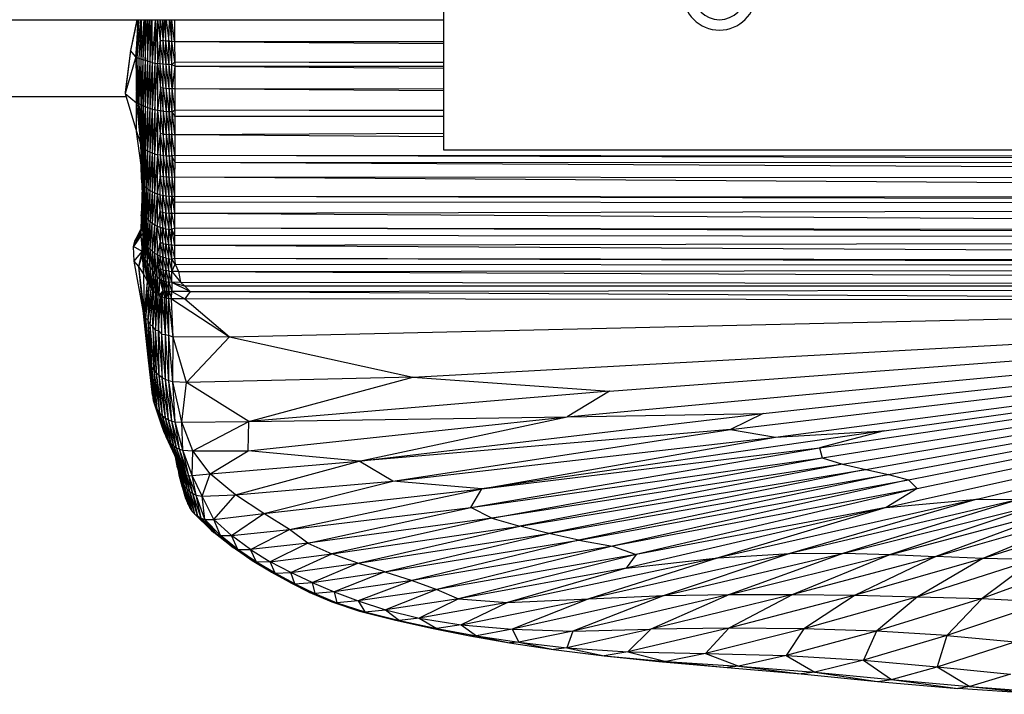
# Paper-space layout '_Frontal' of a CAD drawing. Header units: millimetres. Extents: x -50 to 1200, y -70 to 65.
# Tile 10 of 23: x 407 to 502, y -67 to -3. Entities that reach past the tile are written whole.
import ezdxf

# ---------------------------------------------------------------- set-up
doc = ezdxf.new("R2010")
doc.units = ezdxf.units.MM

psp = doc.layouts.new('_Frontal')

# ---------------------------------------------------------------- linework, layer by layer
at = {"color": 7, "linetype": 'Continuous', "lineweight": 25}
for p, q in [((447.848, 14.864), (447.848, -15.136)), ((418.469, -2.636), (417.803, -5.611)), ((418.414, -2.636), (417.803, -5.611)), ((418.312, -6.216), (418.612, -2.636)), ((418.528, -2.636), (418.312, -6.216)), ((418.457, -6.29), (418.817, -2.636)), ((418.457, -6.29), (418.624, -2.636)), ((418.829, -2.636), (418.624, -6.363)), ((419.097, -2.636), (418.81, -6.434)), ((418.842, -2.636), (418.81, -6.434)), ((419.208, -2.636), (419.009, -6.504)), ((419.109, -2.636), (419.009, -6.504)), ((419.22, -6.571), (419.422, -2.636)), ((419.22, -2.636), (419.22, -6.571)), ((419.434, -2.636), (419.44, -6.635)), ((419.44, -6.635), (419.631, -2.636)), ((419.642, -2.636), (419.669, -6.695)), ((419.787, -2.636), (419.669, -6.695)), ((419.798, -2.636), (419.903, -6.749)), ((419.877, -2.636), (419.903, -6.749)), ((420.179, -2.636), (419.903, -6.749)), ((420.19, -2.636), (420.147, -6.798)), ((420.376, -2.636), (420.147, -6.798)), ((420.387, -2.636), (420.404, -6.842)), ((420.409, -2.636), (420.663, -4.657)), ((420.634, -2.636), (420.663, -4.657)), ((420.656, -2.636), (420.939, -4.677)), ((420.939, -4.677), (420.928, -2.636)), ((420.939, -4.677), (421.094, -2.636)), ((421.219, -4.693), (421.116, -2.636)), ((421.219, -4.693), (421.207, -2.636)), ((421.228, -2.636), (421.499, -4.706)), ((421.499, -4.706), (421.559, -2.636)), ((421.775, -4.715), (421.579, -2.636)), ((421.775, -4.715), (421.763, -2.636)), ((422.045, -4.722), (421.782, -2.636)), ((422.032, -2.636), (422.045, -4.722)), ((444.193, -2.636), (447.848, -2.662)), ((420.663, -4.657), (420.404, -6.842)), ((420.952, -6.911), (420.663, -4.657)), ((420.939, -4.677), (420.663, -4.657)), ((420.674, -6.879), (420.663, -4.657)), ((421.219, -4.693), (420.939, -4.677)), ((421.234, -6.936), (420.939, -4.677)), ((420.952, -6.911), (420.939, -4.677)), ((421.515, -6.955), (421.219, -4.693)), ((421.499, -4.706), (421.219, -4.693)), ((421.234, -6.936), (421.219, -4.693)), ((421.499, -4.706), (421.775, -4.715)), ((421.499, -4.706), (421.792, -6.969)), ((421.515, -6.955), (421.499, -4.706)), ((421.775, -4.715), (422.045, -4.722)), ((422.059, -6.687), (421.775, -4.715)), ((421.792, -6.969), (421.775, -4.715)), ((422.045, -4.722), (447.848, -4.922)), ((422.045, -4.722), (447.848, -4.722)), ((422.045, -4.722), (422.059, -6.687)), ((417.803, -5.611), (417.293, -9.741)), ((417.803, -5.611), (417.31, -9.588)), ((418.312, -6.216), (417.803, -5.611)), ((418.312, -6.216), (417.293, -9.741)), ((418.457, -6.29), (418.312, -6.216)), ((418.312, -6.216), (418.394, -10.608)), ((418.394, -10.608), (418.457, -6.29)), ((418.624, -6.363), (418.457, -6.29)), ((418.543, -10.679), (418.457, -6.29)), ((418.624, -6.363), (418.543, -10.679)), ((418.81, -6.434), (418.624, -6.363)), ((418.624, -6.363), (418.701, -10.749)), ((418.81, -6.434), (418.701, -10.749)), ((419.009, -6.504), (418.81, -6.434)), ((418.81, -6.434), (418.867, -10.823)), ((419.009, -6.504), (418.867, -10.823)), ((419.22, -6.571), (419.009, -6.504)), ((419.009, -6.504), (419.044, -10.899)), ((419.22, -6.571), (419.044, -10.899)), ((419.44, -6.635), (419.22, -6.571)), ((419.22, -6.571), (419.232, -10.977)), ((419.44, -6.635), (419.232, -10.977)), ((419.44, -6.635), (419.436, -11.058)), ((419.669, -6.695), (419.436, -11.058)), ((419.669, -6.695), (419.44, -6.635)), ((419.669, -6.695), (419.657, -11.14)), ((419.903, -6.749), (419.657, -11.14)), ((419.903, -6.749), (419.669, -6.695)), ((419.903, -6.749), (419.892, -11.219)), ((420.147, -6.798), (419.892, -11.219)), ((419.903, -6.749), (420.147, -6.798)), ((420.147, -6.798), (420.142, -11.292)), ((420.142, -11.292), (420.404, -6.842)), ((420.147, -6.798), (420.404, -6.842)), ((420.674, -6.879), (420.404, -6.842)), ((420.404, -6.842), (420.68, -9.15)), ((420.404, -6.842), (420.405, -11.354)), ((420.952, -6.911), (420.674, -6.879)), ((420.96, -9.188), (420.674, -6.879)), ((420.68, -9.15), (420.674, -6.879)), ((421.234, -6.936), (420.952, -6.911)), ((421.243, -9.216), (420.952, -6.911)), ((420.96, -9.188), (420.952, -6.911)), ((421.515, -6.955), (421.234, -6.936)), ((421.524, -9.237), (421.234, -6.936)), ((421.243, -9.216), (421.234, -6.936)), ((421.792, -6.969), (421.515, -6.955)), ((421.802, -9.249), (421.515, -6.955)), ((421.524, -9.237), (421.515, -6.955)), ((421.792, -6.969), (422.059, -6.687)), ((422.062, -7.097), (421.792, -6.969)), ((421.802, -9.249), (421.792, -6.969)), ((422.062, -7.097), (421.802, -9.249)), ((422.059, -6.687), (447.848, -6.736)), ((422.059, -6.687), (447.848, -6.726)), ((422.059, -6.687), (422.062, -7.097)), ((422.062, -7.097), (447.848, -7.292)), ((422.062, -7.097), (447.848, -7.113)), ((422.062, -7.097), (422.071, -9.253)), ((420.68, -9.15), (420.405, -11.354)), ((420.68, -9.15), (420.679, -11.405)), ((420.68, -9.15), (420.96, -9.188)), ((420.68, -9.15), (420.959, -11.444)), ((420.959, -11.444), (420.96, -9.188)), ((420.96, -9.188), (421.243, -9.216)), ((420.96, -9.188), (421.243, -11.472)), ((421.243, -9.216), (421.524, -9.237)), ((421.525, -11.489), (421.243, -9.216)), ((421.243, -9.216), (421.243, -11.472)), ((421.524, -9.237), (421.802, -9.249)), ((421.802, -11.496), (421.524, -9.237)), ((421.524, -9.237), (421.525, -11.489)), ((421.802, -9.249), (422.071, -9.253)), ((421.802, -11.496), (421.802, -9.249)), ((422.071, -11.31), (421.802, -9.249)), ((422.071, -9.253), (447.848, -9.271)), ((422.071, -9.253), (447.848, -9.452)), ((422.071, -9.253), (422.071, -11.31)), ((395.311, -10), (417.371, -10)), ((417.31, -9.588), (417.293, -9.741)), ((417.293, -9.741), (418.394, -10.608)), ((417.293, -9.741), (418.394, -13.388)), ((418.394, -10.608), (418.543, -10.679)), ((418.394, -10.608), (418.762, -14.515)), ((418.394, -13.388), (418.394, -10.608)), ((418.543, -10.679), (418.701, -10.749)), ((418.543, -10.679), (418.811, -14.646)), ((418.543, -10.679), (418.762, -14.515)), ((418.701, -10.749), (418.867, -10.823)), ((418.701, -10.749), (418.885, -14.775)), ((418.701, -10.749), (418.811, -14.646)), ((418.867, -10.823), (419.044, -10.899)), ((418.867, -10.823), (418.986, -14.901)), ((418.867, -10.823), (418.885, -14.775)), ((419.044, -10.899), (418.986, -14.901)), ((419.044, -10.899), (419.232, -10.977)), ((419.044, -10.899), (419.114, -15.022)), ((419.232, -10.977), (419.114, -15.022)), ((419.232, -10.977), (419.436, -11.058)), ((419.232, -10.977), (419.27, -15.138)), ((419.436, -11.058), (419.27, -15.138)), ((419.436, -11.058), (419.657, -11.14)), ((419.436, -11.058), (419.451, -15.248)), ((419.657, -11.14), (419.451, -15.248)), ((419.657, -11.14), (419.892, -11.219)), ((419.657, -11.14), (419.657, -15.353)), ((419.892, -11.219), (419.657, -15.353)), ((419.892, -11.219), (419.884, -15.452)), ((420.142, -11.292), (419.884, -15.452)), ((419.892, -11.219), (420.142, -11.292)), ((420.142, -11.292), (420.13, -15.537)), ((420.405, -11.354), (420.142, -11.292)), ((421.802, -11.496), (422.071, -11.31)), ((422.071, -11.31), (422.07, -11.897)), ((422.071, -11.31), (447.848, -11.34)), ((422.071, -11.31), (447.848, -11.372)), ((420.405, -11.354), (420.13, -15.537)), ((420.405, -11.354), (420.392, -15.609)), ((420.679, -11.405), (420.405, -11.354)), ((420.405, -11.354), (420.672, -13.582)), ((420.679, -11.405), (420.672, -13.582)), ((420.959, -11.444), (420.679, -11.405)), ((420.953, -13.621), (420.679, -11.405)), ((420.959, -11.444), (420.953, -13.621)), ((421.243, -11.472), (420.959, -11.444)), ((420.959, -11.444), (421.237, -13.646)), ((421.243, -11.472), (421.237, -13.646)), ((421.525, -11.489), (421.243, -11.472)), ((421.243, -11.472), (421.519, -13.66)), ((421.519, -13.66), (421.525, -11.489)), ((421.802, -11.496), (421.525, -11.489)), ((421.525, -11.489), (421.796, -13.662)), ((421.796, -13.662), (421.802, -11.496)), ((422.07, -11.897), (421.802, -11.496)), ((422.065, -13.655), (421.802, -11.496)), ((422.07, -11.897), (422.065, -13.655)), ((422.07, -11.897), (447.848, -11.912)), ((418.394, -13.388), (418.762, -14.515)), ((418.827, -16.602), (418.394, -13.388)), ((420.672, -13.582), (420.392, -15.609)), ((420.672, -13.582), (420.665, -15.665)), ((420.953, -13.621), (420.672, -13.582)), ((420.672, -13.582), (420.946, -15.707)), ((420.953, -13.621), (420.946, -15.707)), ((420.953, -13.621), (421.237, -13.646)), ((421.23, -15.735), (420.953, -13.621)), ((421.237, -13.646), (421.23, -15.735)), ((421.237, -13.646), (421.519, -13.66)), ((421.237, -13.646), (421.513, -15.749)), ((421.513, -15.749), (421.519, -13.66)), ((421.519, -13.66), (421.796, -13.662)), ((421.519, -13.66), (421.791, -15.752)), ((421.791, -15.752), (421.796, -13.662)), ((421.796, -13.662), (422.065, -13.655)), ((422.061, -15.659), (421.796, -13.662)), ((422.065, -13.655), (422.061, -15.659)), ((422.065, -13.655), (447.848, -13.525)), ((422.065, -13.655), (447.848, -13.841)), ((418.811, -14.646), (418.762, -14.515)), ((418.762, -14.515), (418.883, -17.992)), ((418.762, -14.515), (418.827, -16.602)), ((418.885, -14.775), (418.811, -14.646)), ((418.811, -14.646), (418.911, -18.152)), ((418.811, -14.646), (418.883, -17.992)), ((418.986, -14.901), (418.885, -14.775)), ((418.885, -14.775), (418.966, -18.308)), ((418.885, -14.775), (418.911, -18.152)), ((418.986, -14.901), (418.966, -18.308)), ((419.114, -15.022), (418.986, -14.901)), ((418.986, -14.901), (419.05, -18.463)), ((419.114, -15.022), (419.05, -18.463)), ((419.27, -15.138), (419.114, -15.022)), ((419.114, -15.022), (419.163, -18.614)), ((419.27, -15.138), (419.163, -18.614)), ((419.451, -15.248), (419.27, -15.138)), ((419.27, -15.138), (419.304, -18.759)), ((419.451, -15.248), (419.304, -18.759)), ((419.657, -15.353), (419.451, -15.248)), ((419.451, -15.248), (419.474, -18.898)), ((419.657, -15.353), (419.474, -18.898)), ((419.884, -15.452), (419.657, -15.353)), ((419.657, -15.353), (419.67, -19.031)), ((419.884, -15.452), (419.67, -19.031)), ((420.13, -15.537), (419.884, -15.452)), ((419.884, -15.452), (419.89, -19.155)), ((420.13, -15.537), (419.89, -19.155)), ((420.13, -15.537), (420.129, -19.269)), ((420.392, -15.609), (420.129, -19.269)), ((420.13, -15.537), (420.392, -15.609)), ((420.392, -15.609), (420.385, -19.367)), ((420.665, -15.665), (420.392, -15.609)), ((420.392, -15.609), (420.66, -17.641)), ((420.665, -15.665), (420.66, -17.641)), ((420.946, -15.707), (420.665, -15.665)), ((420.665, -15.665), (420.94, -17.692)), ((420.946, -15.707), (420.94, -17.692)), ((421.23, -15.735), (420.946, -15.707)), ((420.946, -15.707), (421.223, -17.727)), ((421.23, -15.735), (421.223, -17.727)), ((421.513, -15.749), (421.23, -15.735)), ((421.23, -15.735), (421.506, -17.746)), ((421.513, -15.749), (421.506, -17.746)), ((421.791, -15.752), (421.513, -15.749)), ((421.513, -15.749), (421.784, -17.751)), ((421.791, -15.752), (421.784, -17.751)), ((422.061, -15.659), (421.791, -15.752)), ((421.791, -15.752), (422.059, -16.322)), ((421.791, -15.752), (422.054, -17.742)), ((422.061, -15.659), (422.059, -16.322)), ((422.061, -15.659), (736.226, -15.922)), ((422.061, -15.659), (736.224, -16.506)), ((447.848, -15.136), (707.848, -15.136)), ((418.883, -17.992), (418.827, -16.602)), ((418.827, -16.602), (418.925, -19.197)), ((422.059, -16.322), (422.054, -17.742)), ((422.059, -16.322), (736.224, -16.506)), ((422.059, -16.322), (736.233, -17.948)), ((420.66, -17.641), (420.385, -19.367)), ((420.654, -19.446), (420.66, -17.641)), ((420.66, -17.641), (420.94, -17.692)), ((420.66, -17.641), (420.932, -19.507)), ((420.94, -17.692), (420.932, -19.507)), ((420.94, -17.692), (421.223, -17.727)), ((420.94, -17.692), (421.214, -19.549)), ((421.223, -17.727), (421.214, -19.549)), ((421.223, -17.727), (421.506, -17.746)), ((421.223, -17.727), (421.496, -19.573)), ((421.506, -17.746), (421.496, -19.573)), ((421.506, -17.746), (421.784, -17.751)), ((421.506, -17.746), (421.774, -19.581)), ((421.784, -17.751), (421.774, -19.581)), ((421.784, -17.751), (422.054, -17.742)), ((421.784, -17.751), (422.044, -19.573)), ((422.054, -17.742), (422.044, -19.573)), ((422.054, -17.742), (736.233, -17.948)), ((422.054, -17.742), (736.266, -19.849)), ((418.883, -17.992), (418.911, -18.152)), ((418.883, -17.992), (419.01, -20.668)), ((418.883, -17.992), (418.925, -19.197)), ((418.911, -18.152), (418.966, -18.308)), ((418.911, -18.152), (419.028, -20.862)), ((418.911, -18.152), (419.01, -20.668)), ((418.966, -18.308), (419.05, -18.463)), ((418.966, -18.308), (419.069, -21.061)), ((418.966, -18.308), (419.028, -20.862)), ((419.05, -18.463), (419.163, -18.614)), ((419.05, -18.463), (419.137, -21.262)), ((419.05, -18.463), (419.069, -21.061)), ((419.163, -18.614), (419.137, -21.262)), ((419.163, -18.614), (419.304, -18.759)), ((419.163, -18.614), (419.234, -21.462)), ((419.304, -18.759), (419.234, -21.462)), ((419.304, -18.759), (419.474, -18.898)), ((419.304, -18.759), (419.36, -21.658)), ((419.474, -18.898), (419.36, -21.658)), ((419.474, -18.898), (419.67, -19.031)), ((419.474, -18.898), (419.516, -21.846)), ((418.924, -19.175), (418.842, -21.387)), ((418.925, -19.197), (418.842, -21.387)), ((418.925, -19.197), (418.858, -21.6)), ((419.01, -20.668), (418.925, -19.197)), ((419.67, -19.031), (419.516, -21.846)), ((419.67, -19.031), (419.89, -19.155)), ((419.67, -19.031), (419.7, -22.023)), ((419.89, -19.155), (419.7, -22.023)), ((419.89, -19.155), (420.129, -19.269)), ((419.89, -19.155), (419.909, -22.187)), ((420.129, -19.269), (419.909, -22.187)), ((420.129, -19.269), (420.385, -19.367)), ((420.129, -19.269), (420.14, -22.333)), ((420.385, -19.367), (420.14, -22.333)), ((420.654, -19.446), (420.385, -19.367)), ((420.385, -19.367), (420.653, -21.054)), ((420.385, -19.367), (420.39, -22.461)), ((420.653, -21.054), (420.654, -19.446)), ((420.654, -19.446), (420.932, -19.507)), ((420.928, -21.126), (420.654, -19.446)), ((420.928, -21.126), (420.932, -19.507)), ((420.932, -19.507), (421.214, -19.549)), ((420.932, -19.507), (421.208, -21.18)), ((421.214, -19.549), (421.208, -21.18)), ((421.214, -19.549), (421.496, -19.573)), ((421.214, -19.549), (421.489, -21.214)), ((421.496, -19.573), (421.489, -21.214)), ((421.496, -19.573), (421.774, -19.581)), ((421.496, -19.573), (421.766, -21.23)), ((421.766, -21.23), (421.774, -19.581)), ((421.774, -19.581), (422.044, -19.573)), ((421.774, -19.581), (422.04, -20.124)), ((421.774, -19.581), (422.036, -21.23)), ((422.044, -19.573), (422.04, -20.124)), ((422.044, -19.573), (736.266, -19.849)), ((422.044, -19.573), (736.278, -20.428)), ((419.01, -20.668), (418.858, -21.6)), ((419.01, -20.668), (419.028, -20.862)), ((419.01, -20.668), (419.032, -23.152)), ((422.04, -20.124), (422.036, -21.23)), ((422.036, -21.23), (736.278, -20.428)), ((422.04, -20.124), (736.278, -20.428)), ((418.858, -21.6), (418.814, -23.384)), ((418.842, -21.387), (418.817, -23.124)), ((418.858, -21.6), (418.817, -23.124)), ((418.858, -21.6), (418.842, -21.387)), ((419.032, -23.152), (418.858, -21.6)), ((419.028, -20.862), (419.069, -21.061)), ((419.045, -23.379), (419.028, -20.862)), ((419.032, -23.152), (419.028, -20.862)), ((419.045, -23.379), (419.069, -21.061)), ((419.069, -21.061), (419.137, -21.262)), ((419.083, -23.607), (419.069, -21.061)), ((419.083, -23.607), (419.137, -21.262)), ((419.137, -21.262), (419.234, -21.462)), ((419.15, -23.838), (419.137, -21.262)), ((419.15, -23.838), (419.234, -21.462)), ((419.234, -21.462), (419.36, -21.658)), ((419.245, -24.069), (419.234, -21.462)), ((419.245, -24.069), (419.36, -21.658)), ((419.36, -21.658), (419.516, -21.846)), ((419.37, -24.295), (419.36, -21.658)), ((420.39, -22.461), (420.653, -21.054)), ((420.653, -21.054), (420.928, -21.126)), ((420.653, -21.054), (420.929, -22.655)), ((420.655, -22.569), (420.653, -21.054)), ((420.928, -21.126), (421.208, -21.18)), ((421.208, -22.72), (420.928, -21.126)), ((420.929, -22.655), (420.928, -21.126)), ((421.208, -21.18), (421.489, -21.214)), ((421.208, -21.18), (421.488, -22.765)), ((421.208, -22.72), (421.208, -21.18)), ((421.489, -21.214), (421.488, -22.765)), ((421.489, -21.214), (421.766, -21.23)), ((421.489, -21.214), (421.765, -22.79)), ((421.765, -22.79), (421.766, -21.23)), ((421.766, -21.23), (422.036, -21.23)), ((421.766, -21.23), (422.034, -22.622)), ((422.036, -21.23), (422.034, -22.622)), ((422.036, -21.23), (736.33, -23.182)), ((419.37, -24.295), (419.516, -21.846)), ((419.516, -21.846), (419.7, -22.023)), ((419.524, -24.513), (419.516, -21.846)), ((419.524, -24.513), (419.7, -22.023)), ((419.7, -22.023), (419.909, -22.187)), ((419.706, -24.719), (419.7, -22.023)), ((419.706, -24.719), (419.909, -22.187)), ((419.909, -22.187), (420.14, -22.333)), ((419.914, -24.91), (419.909, -22.187)), ((419.914, -24.91), (420.14, -22.333)), ((420.14, -22.333), (420.39, -22.461)), ((420.145, -25.081), (420.14, -22.333)), ((420.145, -25.081), (420.39, -22.461)), ((420.39, -22.461), (420.655, -22.569)), ((420.39, -22.461), (420.657, -24.022)), ((420.395, -25.232), (420.39, -22.461)), ((420.655, -22.569), (420.929, -22.655)), ((420.655, -22.569), (420.931, -24.119)), ((420.655, -22.569), (420.657, -24.022)), ((420.929, -22.655), (421.208, -22.72)), ((420.929, -22.655), (421.21, -24.193)), ((420.931, -24.119), (420.929, -22.655)), ((421.765, -22.79), (422.034, -22.622)), ((422.034, -22.622), (736.33, -23.182)), ((422.034, -22.622), (736.335, -23.678)), ((422.034, -22.622), (422.035, -23.347)), ((418.817, -23.124), (418.1, -24.426)), ((418.814, -23.384), (418.1, -24.426)), ((418.246, -23.915), (418.822, -22.789)), ((418.246, -23.915), (418.821, -22.913)), ((418.817, -23.124), (418.246, -23.915)), ((418.246, -23.915), (418.549, -23.318)), ((418.549, -23.318), (418.823, -22.757)), ((418.549, -23.318), (418.822, -22.787)), ((418.817, -23.124), (418.814, -23.384)), ((419.032, -23.152), (418.814, -23.384)), ((418.814, -23.384), (418.927, -24.902)), ((419.032, -23.152), (418.927, -24.902)), ((418.927, -24.902), (419.045, -23.379)), ((418.938, -25.05), (419.045, -23.379)), ((418.938, -25.05), (419.083, -23.607)), ((418.98, -25.219), (419.083, -23.607)), ((419.045, -23.379), (419.032, -23.152)), ((419.083, -23.607), (419.045, -23.379)), ((419.15, -23.838), (419.083, -23.607)), ((421.208, -22.72), (421.488, -22.765)), ((421.489, -24.244), (421.208, -22.72)), ((421.21, -24.193), (421.208, -22.72)), ((421.488, -22.765), (421.765, -22.79)), ((421.488, -22.765), (421.766, -24.274)), ((421.489, -24.244), (421.488, -22.765)), ((421.765, -22.79), (422.035, -23.347)), ((421.765, -22.79), (422.036, -24.283)), ((421.766, -24.274), (421.765, -22.79)), ((422.035, -23.347), (736.335, -23.678)), ((422.035, -23.347), (422.036, -24.283)), ((418.1, -24.426), (418.246, -23.915)), ((418.927, -24.902), (418.1, -24.426)), ((418.179, -25.827), (418.1, -24.426)), ((418.98, -25.219), (419.15, -23.838)), ((419.072, -25.426), (419.15, -23.838)), ((419.072, -25.426), (419.245, -24.069)), ((419.245, -24.069), (419.15, -23.838)), ((419.23, -25.692), (419.245, -24.069)), ((419.23, -25.692), (419.37, -24.295)), ((419.37, -24.295), (419.245, -24.069)), ((419.524, -24.513), (419.37, -24.295)), ((419.449, -26.029), (419.37, -24.295)), ((419.449, -26.029), (419.524, -24.513)), ((419.706, -24.719), (419.524, -24.513)), ((419.702, -26.415), (419.524, -24.513)), ((420.395, -25.232), (420.657, -24.022)), ((420.931, -24.119), (420.657, -24.022)), ((420.657, -24.022), (420.933, -25.462)), ((420.659, -25.359), (420.657, -24.022)), ((420.931, -24.119), (421.21, -24.193)), ((420.931, -24.119), (421.211, -25.54)), ((420.931, -24.119), (420.933, -25.462)), ((421.21, -24.193), (421.489, -24.244)), ((421.21, -24.193), (421.491, -25.595)), ((421.211, -25.54), (421.21, -24.193)), ((421.489, -24.244), (421.766, -24.274)), ((421.768, -25.626), (421.489, -24.244)), ((421.491, -25.595), (421.489, -24.244)), ((421.766, -24.274), (422.036, -24.283)), ((421.766, -24.274), (422.052, -25.544)), ((421.768, -25.626), (421.766, -24.274)), ((422.036, -24.283), (736.335, -23.678)), ((422.036, -24.283), (736.338, -26.004)), ((422.036, -24.283), (422.052, -25.544)), ((418.179, -25.827), (418.927, -24.902)), ((418.616, -26.34), (418.927, -24.902)), ((418.616, -26.34), (418.938, -25.05)), ((418.616, -26.34), (418.98, -25.219)), ((418.927, -24.902), (418.938, -25.05)), ((418.938, -25.05), (418.98, -25.219)), ((418.98, -25.219), (419.072, -25.426)), ((419.085, -27.07), (418.98, -25.219)), ((419.072, -25.426), (419.23, -25.692)), ((419.614, -28.14), (419.072, -25.426)), ((419.085, -27.07), (419.072, -25.426)), ((419.436, -27.797), (419.072, -25.426)), ((419.702, -26.415), (419.706, -24.719)), ((419.914, -24.91), (419.706, -24.719)), ((419.95, -26.789), (419.706, -24.719)), ((420.145, -25.081), (419.914, -24.91)), ((420.177, -27.103), (419.914, -24.91)), ((419.95, -26.789), (419.914, -24.91)), ((420.395, -25.232), (420.145, -25.081)), ((420.385, -27.34), (420.145, -25.081)), ((420.177, -27.103), (420.145, -25.081)), ((420.385, -27.34), (420.395, -25.232)), ((420.659, -25.359), (420.395, -25.232)), ((420.395, -25.232), (420.661, -26.545)), ((420.584, -27.512), (420.395, -25.232)), ((420.659, -25.359), (420.933, -25.462)), ((420.935, -26.653), (420.659, -25.359)), ((420.661, -26.545), (420.659, -25.359)), ((421.211, -25.54), (420.933, -25.462)), ((420.933, -25.462), (421.214, -26.735)), ((420.935, -26.653), (420.933, -25.462)), ((418.616, -26.34), (418.179, -25.827)), ((419.023, -30.572), (418.179, -25.827)), ((419.085, -27.07), (418.616, -26.34)), ((419.156, -30.879), (418.616, -26.34)), ((419.023, -30.572), (418.616, -26.34)), ((419.23, -25.692), (419.449, -26.029)), ((419.8, -28.455), (419.23, -25.692)), ((419.614, -28.14), (419.23, -25.692)), ((419.449, -26.029), (419.702, -26.415)), ((419.944, -28.681), (419.449, -26.029)), ((419.8, -28.455), (419.449, -26.029)), ((419.702, -26.415), (419.95, -26.789)), ((420.033, -28.789), (419.702, -26.415)), ((419.944, -28.681), (419.702, -26.415)), ((421.211, -25.54), (421.491, -25.595)), ((421.211, -25.54), (421.493, -26.792)), ((421.211, -25.54), (421.214, -26.735)), ((421.491, -25.595), (421.768, -25.626)), ((421.491, -25.595), (421.77, -26.825)), ((421.493, -26.792), (421.491, -25.595)), ((421.768, -25.626), (422.052, -25.544)), ((422.094, -26.104), (421.768, -25.626)), ((421.77, -26.825), (421.768, -25.626)), ((421.77, -26.825), (422.094, -26.104)), ((422.052, -25.544), (736.338, -26.004)), ((422.052, -25.544), (736.337, -26.382)), ((422.052, -25.544), (422.094, -26.104)), ((422.094, -26.104), (736.337, -26.382)), ((422.094, -26.104), (422.428, -26.836)), ((422.428, -26.836), (736.337, -26.382)), ((419.436, -27.797), (419.085, -27.07)), ((419.156, -30.879), (419.085, -27.07)), ((419.95, -26.789), (420.177, -27.103)), ((419.95, -26.789), (420.177, -28.914)), ((420.033, -28.789), (419.95, -26.789)), ((420.177, -27.103), (420.385, -27.34)), ((420.177, -27.103), (420.261, -28.987)), ((420.177, -27.103), (420.177, -28.914)), ((420.177, -27.103), (420.221, -28.956)), ((420.385, -27.34), (420.261, -28.987)), ((420.385, -27.34), (420.355, -29.053)), ((420.385, -27.34), (420.584, -27.512)), ((420.53, -29.117), (420.385, -27.34)), ((420.584, -27.512), (420.661, -26.545)), ((420.661, -26.545), (420.935, -26.653)), ((420.661, -26.545), (421, -27.717)), ((420.785, -27.632), (420.661, -26.545)), ((420.935, -26.653), (421.214, -26.735)), ((421.242, -27.784), (420.935, -26.653)), ((421, -27.717), (420.935, -26.653)), ((421.493, -26.792), (421.214, -26.735)), ((421.214, -26.735), (421.503, -27.834)), ((421.242, -27.784), (421.214, -26.735)), ((421.493, -26.792), (421.77, -26.825)), ((421.774, -27.865), (421.493, -26.792)), ((421.493, -26.792), (421.503, -27.834)), ((422.428, -26.836), (421.77, -26.825)), ((421.77, -26.825), (422.606, -27.842)), ((421.774, -27.865), (421.77, -26.825)), ((422.428, -26.836), (736.334, -28.207)), ((422.428, -26.836), (422.606, -27.842)), ((419.156, -30.879), (419.436, -27.797)), ((419.296, -31.317), (419.436, -27.797)), ((419.296, -31.317), (419.614, -28.14)), ((419.436, -27.797), (419.614, -28.14)), ((419.496, -31.544), (419.614, -28.14)), ((419.614, -28.14), (419.8, -28.455)), ((420.584, -27.512), (420.53, -29.117)), ((420.555, -29.131), (420.584, -27.512)), ((420.584, -27.512), (420.785, -27.632)), ((420.955, -28.669), (420.584, -27.512)), ((420.785, -27.632), (421, -27.717)), ((420.955, -28.669), (420.785, -27.632)), ((420.785, -27.632), (421.122, -28.684)), ((421, -27.717), (421.242, -27.784)), ((421, -27.717), (421.304, -28.697)), ((421.122, -28.684), (421, -27.717)), ((421.242, -27.784), (421.503, -27.834)), ((421.52, -28.715), (421.242, -27.784)), ((421.304, -28.697), (421.242, -27.784)), ((421.774, -27.865), (421.503, -27.834)), ((421.503, -27.834), (421.779, -28.737)), ((421.52, -28.715), (421.503, -27.834)), ((422.606, -27.842), (421.774, -27.865)), ((421.774, -27.865), (423.013, -28.207)), ((423.529, -28.746), (421.774, -27.865)), ((421.774, -27.865), (421.779, -28.737)), ((422.606, -27.842), (736.334, -28.207)), ((422.606, -27.842), (423.013, -28.207)), ((423.013, -28.207), (736.334, -28.207)), ((423.013, -28.207), (423.529, -28.746)), ((423.529, -28.746), (736.334, -28.207)), ((419.496, -31.544), (419.8, -28.455)), ((419.496, -31.544), (419.944, -28.681)), ((419.713, -31.936), (419.944, -28.681)), ((419.713, -31.936), (420.033, -28.789)), ((419.944, -28.681), (419.8, -28.455)), ((420.033, -28.789), (419.944, -28.681)), ((419.958, -32.064), (420.033, -28.789)), ((420.177, -28.914), (419.958, -32.064)), ((420.221, -28.956), (419.958, -32.064)), ((420.261, -28.987), (419.958, -32.064)), ((420.177, -28.914), (420.033, -28.789)), ((420.221, -28.956), (420.177, -28.914)), ((420.261, -28.987), (420.221, -28.956)), ((420.261, -28.987), (420.23, -32.457)), ((420.355, -29.053), (420.23, -32.457)), ((420.355, -29.053), (420.261, -28.987)), ((420.53, -29.117), (420.355, -29.053)), ((420.355, -29.053), (420.505, -32.505)), ((420.53, -29.117), (420.505, -32.505)), ((420.505, -32.505), (420.555, -29.131)), ((420.505, -32.505), (420.737, -29.223)), ((420.555, -29.131), (420.53, -29.117)), ((420.555, -29.131), (420.955, -28.669)), ((420.737, -29.223), (420.555, -29.131)), ((420.737, -29.223), (420.955, -28.669)), ((420.737, -29.223), (420.849, -29.254)), ((420.83, -32.835), (420.737, -29.223)), ((420.83, -32.835), (420.849, -29.254)), ((420.849, -29.254), (420.955, -28.669)), ((420.849, -29.254), (421.122, -28.684)), ((420.849, -29.254), (421.078, -29.312)), ((421.161, -32.879), (420.849, -29.254)), ((420.955, -28.669), (421.122, -28.684)), ((421.122, -28.684), (421.078, -29.312)), ((421.078, -29.312), (421.304, -28.697)), ((421.122, -28.684), (421.304, -28.697)), ((421.228, -29.377), (421.304, -28.697)), ((421.304, -28.697), (421.266, -29.362)), ((421.266, -29.362), (421.52, -28.715)), ((421.304, -28.697), (421.52, -28.715)), ((421.507, -29.439), (421.52, -28.715)), ((421.52, -28.715), (421.779, -28.737)), ((421.52, -28.715), (421.736, -29.462)), ((421.736, -29.462), (421.779, -28.737)), ((423.529, -28.746), (421.779, -28.737)), ((421.779, -28.737), (423.035, -29.464)), ((423.529, -28.746), (423.035, -29.464)), ((423.529, -28.746), (579.17, -29.6)), ((421.078, -29.312), (421.228, -29.377)), ((421.161, -32.879), (421.078, -29.312)), ((421.161, -32.879), (421.228, -29.377)), ((421.266, -29.362), (421.228, -29.377)), ((421.506, -32.973), (421.228, -29.377)), ((421.266, -29.362), (421.507, -29.439)), ((421.506, -32.973), (421.266, -29.362)), ((421.506, -32.973), (421.507, -29.439)), ((421.736, -29.462), (421.507, -29.439)), ((421.905, -33.122), (421.507, -29.439)), ((423.035, -29.464), (421.736, -29.462)), ((421.736, -29.462), (427.327, -33.085)), ((421.905, -33.122), (421.736, -29.462)), ((579.17, -29.6), (423.035, -29.464)), ((423.035, -29.464), (427.327, -33.085)), ((427.327, -33.085), (579.17, -29.6)), ((444.919, -36.986), (579.17, -29.6)), ((459.732, -40.767), (579.17, -29.6)), ((463.784, -38.322), (579.17, -29.6)), ((475.402, -41.993), (579.17, -29.6)), ((478.529, -40.447), (579.17, -29.6)), ((479.737, -42.742), (579.17, -29.6)), ((483.942, -43.772), (579.17, -29.6)), ((484.213, -44.714), (579.17, -29.6)), ((486.165, -45.333), (579.17, -29.6)), ((488.381, -45.84), (579.17, -29.6)), ((490.148, -42.121), (579.17, -29.6)), ((490.362, -49.504), (579.17, -29.6)), ((490.567, -46.317), (579.17, -29.6)), ((492.495, -46.844), (579.17, -29.6)), ((493.334, -47.652), (579.17, -29.6)), ((499.068, -48.675), (579.17, -29.6)), ((418.999, -30.438), (419.075, -31.043)), ((419.023, -30.572), (419.156, -30.879)), ((419.513, -35.059), (419.023, -30.572)), ((419.296, -31.317), (419.156, -30.879)), ((419.513, -35.059), (419.156, -30.879)), ((419.593, -35.41), (419.156, -30.879)), ((419.496, -31.544), (419.296, -31.317)), ((419.71, -35.699), (419.296, -31.317)), ((419.593, -35.41), (419.296, -31.317)), ((419.713, -31.936), (419.496, -31.544)), ((419.71, -35.699), (419.496, -31.544)), ((419.87, -36.006), (419.496, -31.544)), ((419.958, -32.064), (419.713, -31.936)), ((420.073, -36.309), (419.713, -31.936)), ((419.87, -36.006), (419.713, -31.936)), ((420.23, -32.457), (419.958, -32.064)), ((419.958, -32.064), (420.073, -36.309)), ((420.312, -36.585), (419.958, -32.064)), ((420.23, -32.457), (420.505, -32.505)), ((420.58, -36.826), (420.23, -32.457)), ((420.312, -36.585), (420.23, -32.457)), ((420.505, -32.505), (420.83, -32.835)), ((420.505, -32.505), (420.861, -37.024)), ((420.58, -36.826), (420.505, -32.505)), ((420.83, -32.835), (421.161, -32.879)), ((420.861, -37.024), (420.83, -32.835)), ((421.176, -37.195), (420.83, -32.835)), ((421.161, -32.879), (421.506, -32.973)), ((421.51, -37.322), (421.161, -32.879)), ((421.176, -37.195), (421.161, -32.879)), ((421.905, -33.122), (421.506, -32.973)), ((421.873, -37.417), (421.506, -32.973)), ((421.51, -37.322), (421.506, -32.973)), ((421.873, -37.417), (421.905, -33.122)), ((427.327, -33.085), (421.905, -33.122)), ((423.187, -37.472), (421.905, -33.122)), ((427.327, -33.085), (423.187, -37.472)), ((427.327, -33.085), (444.919, -36.986)), ((419.451, -34.49), (419.49, -35.073)), ((419.49, -35.073), (419.513, -35.059)), ((419.49, -35.073), (419.569, -35.56)), ((419.593, -35.41), (419.513, -35.059)), ((419.918, -38.69), (419.513, -35.059)), ((419.71, -35.699), (419.593, -35.41)), ((419.918, -38.69), (419.593, -35.41)), ((420.032, -39.244), (419.593, -35.41)), ((419.87, -36.006), (419.71, -35.699)), ((420.187, -39.689), (419.71, -35.699)), ((420.032, -39.244), (419.71, -35.699)), ((420.073, -36.309), (419.87, -36.006)), ((420.385, -40.081), (419.87, -36.006)), ((420.187, -39.689), (419.87, -36.006)), ((420.312, -36.585), (420.073, -36.309)), ((420.618, -40.418), (420.073, -36.309)), ((420.385, -40.081), (420.073, -36.309)), ((420.58, -36.826), (420.312, -36.585)), ((420.881, -40.695), (420.312, -36.585)), ((420.618, -40.418), (420.312, -36.585)), ((420.861, -37.024), (420.58, -36.826)), ((421.161, -40.91), (420.58, -36.826)), ((420.881, -40.695), (420.58, -36.826)), ((421.176, -37.195), (420.861, -37.024)), ((421.455, -41.07), (420.861, -37.024)), ((421.161, -40.91), (420.861, -37.024)), ((421.51, -37.322), (421.176, -37.195)), ((421.771, -41.187), (421.176, -37.195)), ((421.455, -41.07), (421.176, -37.195)), ((421.873, -37.417), (421.51, -37.322)), ((422.109, -41.266), (421.51, -37.322)), ((421.771, -41.187), (421.51, -37.322)), ((423.187, -37.472), (421.873, -37.417)), ((422.732, -41.298), (421.873, -37.417)), ((422.109, -41.266), (421.873, -37.417)), ((422.732, -41.298), (423.187, -37.472)), ((444.919, -36.986), (423.187, -37.472)), ((429.172, -41.215), (423.187, -37.472)), ((429.172, -41.215), (444.919, -36.986)), ((444.919, -36.986), (463.784, -38.322)), ((419.918, -38.69), (420.032, -39.244)), ((463.784, -38.322), (429.172, -41.215)), ((463.784, -38.322), (459.732, -40.767)), ((420.032, -39.244), (420.187, -39.689)), ((420.875, -41.842), (420.032, -39.244)), ((420.187, -39.689), (420.385, -40.081)), ((421.051, -42.299), (420.187, -39.689)), ((420.875, -41.842), (420.187, -39.689)), ((420.385, -40.081), (420.618, -40.418)), ((421.251, -42.702), (420.385, -40.081)), ((421.051, -42.299), (420.385, -40.081)), ((420.618, -40.418), (420.881, -40.695)), ((421.473, -43.05), (420.618, -40.418)), ((421.251, -42.702), (420.618, -40.418)), ((439.778, -45.037), (478.529, -40.447)), ((459.732, -40.767), (478.529, -40.447)), ((478.529, -40.447), (475.402, -41.993)), ((420.881, -40.695), (421.161, -40.91)), ((421.713, -43.339), (420.881, -40.695)), ((421.473, -43.05), (420.881, -40.695)), ((421.161, -40.91), (421.455, -41.07)), ((421.966, -43.572), (421.161, -40.91)), ((421.713, -43.339), (421.161, -40.91)), ((421.455, -41.07), (421.771, -41.187)), ((422.229, -43.755), (421.455, -41.07)), ((421.966, -43.572), (421.455, -41.07)), ((421.771, -41.187), (422.109, -41.266)), ((422.511, -43.895), (421.771, -41.187)), ((422.229, -43.755), (421.771, -41.187)), ((422.109, -41.266), (422.732, -41.298)), ((422.841, -43.991), (422.109, -41.266)), ((422.511, -43.895), (422.109, -41.266)), ((422.732, -41.298), (429.172, -41.215)), ((423.787, -44.037), (422.732, -41.298)), ((422.841, -43.991), (422.732, -41.298)), ((423.787, -44.037), (429.172, -41.215)), ((429.122, -44.043), (459.732, -40.767)), ((429.122, -44.043), (429.172, -41.215)), ((429.172, -41.215), (459.732, -40.767)), ((439.778, -45.037), (459.732, -40.767)), ((420.875, -41.842), (421.051, -42.299)), ((421.051, -42.299), (421.251, -42.702)), ((475.402, -41.993), (439.778, -45.037)), ((443.008, -46.954), (475.402, -41.993)), ((490.148, -42.121), (451.548, -47.704)), ((475.402, -41.993), (479.737, -42.742)), ((479.737, -42.742), (490.148, -42.121)), ((490.148, -42.121), (483.942, -43.772)), ((421.251, -42.702), (421.473, -43.05)), ((422.289, -44.98), (421.251, -42.702)), ((421.473, -43.05), (421.713, -43.339)), ((422.727, -46.017), (421.473, -43.05)), ((421.713, -43.339), (421.966, -43.572)), ((422.861, -46.217), (421.713, -43.339)), ((422.727, -46.017), (421.713, -43.339)), ((443.008, -46.954), (479.737, -42.742)), ((451.548, -47.704), (479.737, -42.742)), ((421.966, -43.572), (422.229, -43.755)), ((423.02, -46.339), (421.966, -43.572)), ((422.861, -46.217), (421.966, -43.572)), ((422.229, -43.755), (422.511, -43.895)), ((423.205, -46.408), (422.229, -43.755)), ((423.02, -46.339), (422.229, -43.755)), ((422.511, -43.895), (422.841, -43.991)), ((423.422, -46.441), (422.511, -43.895)), ((423.205, -46.408), (422.511, -43.895)), ((422.841, -43.991), (423.787, -44.037)), ((423.748, -46.428), (422.841, -43.991)), ((423.422, -46.441), (422.841, -43.991)), ((423.748, -46.428), (423.787, -44.037)), ((423.787, -44.037), (429.122, -44.043)), ((425.458, -46.264), (423.787, -44.037)), ((425.458, -46.264), (429.122, -44.043)), ((439.778, -45.037), (429.122, -44.043)), ((450.485, -49.501), (483.942, -43.772)), ((451.548, -47.704), (483.942, -43.772)), ((483.942, -43.772), (484.213, -44.714)), ((422.318, -45.675), (422.128, -44.627)), ((422.318, -45.675), (422.272, -44.943)), ((422.482, -46.374), (422.337, -45.093)), ((425.458, -46.264), (439.778, -45.037)), ((427.899, -48.284), (439.778, -45.037)), ((443.008, -46.954), (439.778, -45.037)), ((450.485, -49.501), (484.213, -44.714)), ((452.491, -50.525), (484.213, -44.714)), ((486.165, -45.333), (452.491, -50.525)), ((486.165, -45.333), (455.184, -51.294)), ((484.213, -44.714), (486.165, -45.333)), ((486.165, -45.333), (488.381, -45.84)), ((422.318, -45.675), (422.482, -46.374)), ((422.482, -46.374), (422.477, -45.426)), ((422.646, -46.83), (422.517, -45.52)), ((422.646, -46.83), (422.613, -45.746)), ((422.816, -47.169), (422.622, -45.768)), ((422.727, -46.017), (422.861, -46.217)), ((423.014, -47.46), (422.727, -46.017)), ((422.816, -47.169), (422.727, -46.017)), ((422.861, -46.217), (423.02, -46.339)), ((423.247, -47.72), (422.861, -46.217)), ((423.014, -47.46), (422.861, -46.217)), ((423.748, -46.428), (425.458, -46.264)), ((424.698, -48.411), (425.458, -46.264)), ((427.899, -48.284), (425.458, -46.264)), ((455.184, -51.294), (488.381, -45.84)), ((488.381, -45.84), (457.981, -51.976)), ((488.381, -45.84), (490.567, -46.317)), ((422.482, -46.374), (422.646, -46.83)), ((423.131, -48.648), (422.482, -46.374)), ((422.798, -47.566), (422.482, -46.374)), ((422.646, -46.83), (422.816, -47.169)), ((423.131, -48.648), (422.646, -46.83)), ((423.342, -49.211), (422.646, -46.83)), ((422.816, -47.169), (423.014, -47.46)), ((423.532, -49.577), (422.816, -47.169)), ((423.342, -49.211), (422.816, -47.169)), ((423.02, -46.339), (423.205, -46.408)), ((423.509, -47.948), (423.02, -46.339)), ((423.247, -47.72), (423.02, -46.339)), ((423.205, -46.408), (423.422, -46.441)), ((423.797, -48.141), (423.205, -46.408)), ((423.509, -47.948), (423.205, -46.408)), ((423.422, -46.441), (423.748, -46.428)), ((424.118, -48.298), (423.422, -46.441)), ((423.797, -48.141), (423.422, -46.441)), ((424.698, -48.411), (423.748, -46.428)), ((424.118, -48.298), (423.748, -46.428)), ((427.899, -48.284), (443.008, -46.954)), ((430.614, -50.08), (443.008, -46.954)), ((451.548, -47.704), (443.008, -46.954)), ((457.981, -51.976), (490.567, -46.317)), ((490.567, -46.317), (460.836, -52.625)), ((460.836, -52.625), (492.495, -46.844)), ((492.495, -46.844), (464.086, -53.209)), ((490.567, -46.317), (492.495, -46.844)), ((492.495, -46.844), (493.334, -47.652)), ((422.798, -47.566), (423.131, -48.648)), ((423.014, -47.46), (423.247, -47.72)), ((423.749, -49.873), (423.014, -47.46)), ((423.532, -49.577), (423.014, -47.46)), ((423.247, -47.72), (423.509, -47.948)), ((424, -50.126), (423.247, -47.72)), ((423.749, -49.873), (423.247, -47.72)), ((423.509, -47.948), (423.797, -48.141)), ((424.28, -50.336), (423.509, -47.948)), ((424, -50.126), (423.509, -47.948)), ((423.797, -48.141), (424.118, -48.298)), ((424.587, -50.505), (423.797, -48.141)), ((424.28, -50.336), (423.797, -48.141)), ((430.614, -50.08), (451.548, -47.704)), ((433.067, -51.595), (451.548, -47.704)), ((450.485, -49.501), (451.548, -47.704)), ((493.334, -47.652), (464.086, -53.209)), ((493.334, -47.652), (466.343, -54.004)), ((493.334, -47.652), (490.362, -49.504)), ((423.131, -48.648), (423.342, -49.211)), ((424.118, -48.298), (424.698, -48.411)), ((424.945, -50.632), (424.118, -48.298)), ((424.587, -50.505), (424.118, -48.298)), ((424.698, -48.411), (427.899, -48.284)), ((425.805, -50.657), (424.698, -48.411)), ((424.945, -50.632), (424.698, -48.411)), ((425.805, -50.657), (427.899, -48.284)), ((430.614, -50.08), (427.899, -48.284)), ((499.068, -48.675), (474.237, -54.314)), ((499.068, -48.675), (481.101, -53.913)), ((503.078, -48.712), (481.101, -53.913)), ((503.078, -48.712), (486.29, -53.872)), ((486.29, -53.872), (505.796, -48.996)), ((490.362, -49.504), (499.068, -48.675)), ((505.796, -48.996), (490.776, -53.994)), ((499.068, -48.675), (503.078, -48.712)), ((423.342, -49.211), (423.532, -49.577)), ((423.532, -49.577), (423.749, -49.873)), ((423.749, -49.873), (424, -50.126)), ((425.805, -50.657), (430.614, -50.08)), ((427.525, -52.182), (430.614, -50.08)), ((433.067, -51.595), (430.614, -50.08)), ((433.067, -51.595), (450.485, -49.501)), ((434.839, -52.913), (450.485, -49.501)), ((452.491, -50.525), (450.485, -49.501)), ((490.362, -49.504), (465.39, -55.306)), ((490.362, -49.504), (466.343, -54.004)), ((490.362, -49.504), (474.237, -54.314)), ((490.776, -53.994), (508.258, -49.344)), ((508.258, -49.344), (495.106, -54.19)), ((495.106, -54.19), (510.9, -49.687)), ((510.9, -49.687), (499.614, -54.389)), ((514.163, -49.906), (499.614, -54.389)), ((424, -50.126), (424.28, -50.336)), ((425.544, -51.673), (424, -50.126)), ((424.28, -50.336), (424.587, -50.505)), ((425.802, -51.879), (424.28, -50.336)), ((425.544, -51.673), (424.28, -50.336)), ((424.587, -50.505), (424.945, -50.632)), ((426.087, -52.047), (424.587, -50.505)), ((425.802, -51.879), (424.587, -50.505)), ((424.945, -50.632), (425.805, -50.657)), ((426.45, -52.175), (424.945, -50.632)), ((426.087, -52.047), (424.945, -50.632)), ((427.525, -52.182), (425.805, -50.657)), ((426.45, -52.175), (425.805, -50.657)), ((452.491, -50.525), (434.839, -52.913)), ((452.491, -50.525), (437.132, -53.949)), ((452.491, -50.525), (455.184, -51.294)), ((425.544, -51.673), (425.802, -51.879)), ((425.802, -51.879), (426.087, -52.047)), ((427.471, -53.194), (425.802, -51.879)), ((427.525, -52.182), (433.067, -51.595)), ((429.328, -53.511), (433.067, -51.595)), ((434.839, -52.913), (433.067, -51.595)), ((437.132, -53.949), (455.184, -51.294)), ((439.624, -54.85), (455.184, -51.294)), ((439.624, -54.85), (457.981, -51.976)), ((442.223, -55.686), (457.981, -51.976)), ((457.981, -51.976), (455.184, -51.294)), ((460.836, -52.625), (457.981, -51.976)), ((426.087, -52.047), (426.45, -52.175)), ((427.746, -53.374), (426.087, -52.047)), ((427.471, -53.194), (426.087, -52.047)), ((426.45, -52.175), (427.525, -52.182)), ((428.121, -53.51), (426.45, -52.175)), ((427.746, -53.374), (426.45, -52.175)), ((429.328, -53.511), (427.525, -52.182)), ((428.121, -53.51), (427.525, -52.182)), ((434.839, -52.913), (429.328, -53.511)), ((434.839, -52.913), (431.213, -54.694)), ((434.839, -52.913), (437.132, -53.949)), ((442.223, -55.686), (460.836, -52.625)), ((460.836, -52.625), (444.847, -56.503)), ((460.836, -52.625), (464.086, -53.209)), ((427.471, -53.194), (427.746, -53.374)), ((429.237, -54.431), (427.471, -53.194)), ((427.746, -53.374), (428.121, -53.51)), ((429.505, -54.606), (427.746, -53.374)), ((429.237, -54.431), (427.746, -53.374)), ((428.121, -53.51), (429.328, -53.511)), ((429.895, -54.732), (428.121, -53.51)), ((429.505, -54.606), (428.121, -53.51)), ((429.328, -53.511), (431.213, -54.694)), ((429.895, -54.732), (429.328, -53.511)), ((464.086, -53.209), (444.847, -56.503)), ((464.086, -53.209), (447.205, -57.372)), ((464.086, -53.209), (466.343, -54.004)), ((429.505, -54.606), (429.237, -54.431)), ((429.895, -54.732), (429.505, -54.606)), ((431.31, -55.695), (429.505, -54.606)), ((431.213, -54.694), (429.895, -54.732)), ((431.717, -55.811), (429.895, -54.732)), ((431.31, -55.695), (429.895, -54.732)), ((431.213, -54.694), (437.132, -53.949)), ((433.202, -55.729), (431.213, -54.694)), ((431.717, -55.811), (431.213, -54.694)), ((433.202, -55.729), (437.132, -53.949)), ((439.624, -54.85), (437.132, -53.949)), ((466.343, -54.004), (447.205, -57.372)), ((466.343, -54.004), (449.304, -58.274)), ((474.237, -54.314), (454.001, -58.625)), ((481.101, -53.913), (461.818, -58.258)), ((474.237, -54.314), (461.818, -58.258)), ((466.343, -54.004), (465.39, -55.306)), ((465.39, -55.306), (474.237, -54.314)), ((469.035, -57.958), (486.29, -53.872)), ((481.101, -53.913), (469.035, -57.958)), ((474.237, -54.314), (481.101, -53.913)), ((486.29, -53.872), (475.314, -57.858)), ((475.314, -57.858), (490.776, -53.994)), ((481.101, -53.913), (486.29, -53.872)), ((490.776, -53.994), (481.379, -57.849)), ((495.106, -54.19), (481.379, -57.849)), ((486.29, -53.872), (490.776, -53.994)), ((495.106, -54.19), (487.382, -57.919)), ((499.614, -54.389), (487.382, -57.919)), ((490.776, -53.994), (495.106, -54.19)), ((499.614, -54.389), (493.364, -58.062)), ((504.539, -54.495), (493.364, -58.062)), ((499.614, -54.389), (495.106, -54.19)), ((510.759, -54.175), (499.551, -58.217)), ((504.539, -54.495), (499.551, -58.217)), ((504.539, -54.495), (499.614, -54.389)), ((431.31, -55.695), (431.717, -55.811)), ((433.148, -56.702), (431.31, -55.695)), ((431.717, -55.811), (433.202, -55.729)), ((433.202, -55.729), (439.624, -54.85)), ((435.255, -56.683), (433.202, -55.729)), ((433.581, -56.808), (433.202, -55.729)), ((435.255, -56.683), (439.624, -54.85)), ((435.255, -56.683), (442.223, -55.686)), ((442.223, -55.686), (437.373, -57.583)), ((442.223, -55.686), (439.624, -54.85)), ((442.223, -55.686), (444.847, -56.503)), ((465.39, -55.306), (449.304, -58.274)), ((465.39, -55.306), (454.001, -58.625)), ((433.581, -56.808), (431.717, -55.811)), ((433.148, -56.702), (431.717, -55.811)), ((433.148, -56.702), (433.581, -56.808)), ((433.148, -56.702), (435.035, -57.654)), ((433.581, -56.808), (435.255, -56.683)), ((435.255, -56.683), (437.373, -57.583)), ((435.255, -56.683), (435.499, -57.749)), ((444.847, -56.503), (437.373, -57.583)), ((444.847, -56.503), (439.657, -58.451)), ((444.847, -56.503), (447.205, -57.372)), ((433.581, -56.808), (435.499, -57.749)), ((433.581, -56.808), (435.035, -57.654)), ((437.373, -57.583), (435.499, -57.749)), ((437.373, -57.583), (439.657, -58.451)), ((437.373, -57.583), (437.629, -58.644)), ((447.205, -57.372), (439.657, -58.451)), ((447.205, -57.372), (442.302, -59.315)), ((447.205, -57.372), (449.304, -58.274)), ((435.499, -57.749), (435.035, -57.654)), ((435.035, -57.654), (437.13, -58.56)), ((435.499, -57.749), (437.629, -58.644)), ((435.499, -57.749), (437.13, -58.56)), ((437.629, -58.644), (437.13, -58.56)), ((437.13, -58.56), (439.799, -59.435)), ((439.657, -58.451), (437.629, -58.644)), ((439.657, -58.451), (442.302, -59.315)), ((439.657, -58.451), (440.315, -59.511)), ((449.304, -58.274), (442.302, -59.315)), ((449.304, -58.274), (445.537, -60.123)), ((449.304, -58.274), (454.001, -58.625)), ((449.539, -60.768), (461.818, -58.258)), ((454.001, -58.625), (461.818, -58.258)), ((469.035, -57.958), (454.457, -61.176)), ((461.818, -58.258), (454.457, -61.176)), ((475.314, -57.858), (460.279, -61.354)), ((469.035, -57.958), (460.279, -61.354)), ((461.818, -58.258), (469.035, -57.958)), ((481.379, -57.849), (467.745, -61.182)), ((475.314, -57.858), (467.745, -61.182)), ((469.035, -57.958), (475.314, -57.858)), ((481.379, -57.849), (475.241, -61.081)), ((487.382, -57.919), (475.241, -61.081)), ((475.314, -57.858), (481.379, -57.849)), ((481.379, -57.849), (487.382, -57.919)), ((487.382, -57.919), (482.438, -61.155)), ((493.364, -58.062), (482.438, -61.155)), ((487.382, -57.919), (493.364, -58.062)), ((493.364, -58.062), (489.422, -61.384)), ((499.551, -58.217), (489.422, -61.384)), ((493.364, -58.062), (499.551, -58.217)), ((499.551, -58.217), (496.187, -61.784)), ((505.653, -58.571), (496.187, -61.784)), ((499.551, -58.217), (505.653, -58.571)), ((437.629, -58.644), (440.315, -59.511)), ((437.629, -58.644), (439.799, -59.435)), ((439.799, -59.435), (440.315, -59.511)), ((439.799, -59.435), (443.117, -60.279)), ((440.315, -59.511), (442.302, -59.315)), ((440.315, -59.511), (443.62, -60.347)), ((440.315, -59.511), (443.117, -60.279)), ((442.302, -59.315), (445.537, -60.123)), ((442.302, -59.315), (443.62, -60.347)), ((454.001, -58.625), (445.537, -60.123)), ((454.001, -58.625), (449.539, -60.768)), ((443.62, -60.347), (443.117, -60.279)), ((443.117, -60.279), (446.716, -61.076)), ((445.537, -60.123), (443.62, -60.347)), ((443.62, -60.347), (447.232, -61.125)), ((443.62, -60.347), (446.716, -61.076)), ((445.537, -60.123), (449.539, -60.768)), ((445.537, -60.123), (447.232, -61.125)), ((447.232, -61.125), (446.716, -61.076)), ((446.716, -61.076), (450.389, -61.812)), ((449.539, -60.768), (447.232, -61.125)), ((447.232, -61.125), (451.015, -61.823)), ((447.232, -61.125), (450.389, -61.812)), ((449.539, -60.768), (454.457, -61.176)), ((449.539, -60.768), (451.015, -61.823)), ((454.457, -61.176), (451.015, -61.823)), ((454.457, -61.176), (460.279, -61.354)), ((454.457, -61.176), (455.084, -62.438)), ((460.279, -61.354), (455.084, -62.438)), ((467.745, -61.182), (459.711, -62.976)), ((460.279, -61.354), (459.711, -62.976)), ((460.279, -61.354), (467.745, -61.182)), ((475.241, -61.081), (465.547, -63.361)), ((467.745, -61.182), (465.547, -63.361)), ((475.241, -61.081), (467.745, -61.182)), ((475.241, -61.081), (472.996, -63.508)), ((482.438, -61.155), (472.996, -63.508)), ((482.438, -61.155), (475.241, -61.081)), ((482.438, -61.155), (480.747, -63.713)), ((489.422, -61.384), (480.747, -63.713)), ((489.422, -61.384), (482.438, -61.155)), ((489.422, -61.384), (488.164, -64.156)), ((496.187, -61.784), (489.422, -61.384)), ((451.015, -61.823), (450.389, -61.812)), ((450.389, -61.812), (454.207, -62.491)), ((451.015, -61.823), (455.084, -62.438)), ((451.015, -61.823), (454.207, -62.491)), ((496.187, -61.784), (488.164, -64.156)), ((496.187, -61.784), (495.245, -64.792)), ((496.187, -61.784), (502.705, -62.393)), ((455.084, -62.438), (454.207, -62.491)), ((454.207, -62.491), (458.409, -63.132)), ((455.084, -62.438), (459.711, -62.976)), ((455.084, -62.438), (458.409, -63.132)), ((459.711, -62.976), (458.409, -63.132)), ((458.409, -63.132), (463.296, -63.747)), ((459.711, -62.976), (465.547, -63.361)), ((459.711, -62.976), (463.296, -63.747)), ((495.245, -64.792), (502.705, -62.393)), ((465.547, -63.361), (463.296, -63.747)), ((463.296, -63.747), (469.234, -64.295)), ((463.296, -63.747), (468.526, -64.287)), ((465.547, -63.361), (472.996, -63.508)), ((465.547, -63.361), (469.234, -64.295)), ((472.996, -63.508), (469.234, -64.295)), ((472.996, -63.508), (480.747, -63.713)), ((472.996, -63.508), (476.193, -64.746)), ((480.747, -63.713), (476.193, -64.746)), ((480.747, -63.713), (488.164, -64.156)), ((480.747, -63.713), (483.502, -65.298)), ((488.164, -64.156), (483.502, -65.298)), ((488.164, -64.156), (495.245, -64.792)), ((488.164, -64.156), (490.848, -66)), ((469.234, -64.295), (468.526, -64.287)), ((468.526, -64.287), (475.079, -64.854)), ((469.234, -64.295), (476.193, -64.746)), ((469.234, -64.295), (475.079, -64.854)), ((476.193, -64.746), (475.079, -64.854)), ((475.079, -64.854), (482.174, -65.475)), ((476.193, -64.746), (483.502, -65.298)), ((476.193, -64.746), (482.174, -65.475)), ((490.848, -66), (495.245, -64.792)), ((495.245, -64.792), (502.275, -65.515)), ((495.245, -64.792), (498.381, -66.678)), ((483.502, -65.298), (482.174, -65.475)), ((482.174, -65.475), (489.511, -66.217)), ((483.502, -65.298), (490.848, -66)), ((483.502, -65.298), (489.511, -66.217)), ((489.511, -66.217), (490.848, -66)), ((490.848, -66), (498.381, -66.678)), ((490.848, -66), (497.224, -66.881)), ((502.275, -65.515), (498.381, -66.678)), ((489.511, -66.217), (497.224, -66.881)), ((498.381, -66.678), (497.224, -66.881)), ((505.326, -67.435), (497.224, -66.881)), ((498.381, -66.678), (506.292, -67.269)), ((498.381, -66.678), (505.326, -67.435))]:
    psp.add_line(p, q, dxfattribs=at)
at = {"color": 7, "linetype": 'Continuous', "lineweight": 25, "flags": 128}
psp.add_lwpolyline([(53.046, -2.636), (254.396, -2.636), (447.848, -2.636)], dxfattribs=at)
at = {"color": 7, "linetype": 'Continuous', "lineweight": 25}
for radius, start, end in [(3.5, 90, 270), (3.5, 270, 90), (2.5, 90, 270), (2.5, 270, 90)]:
    psp.add_arc((474.348, -0.136), radius, start, end, dxfattribs=at)

doc.saveas('drawing.dxf')
